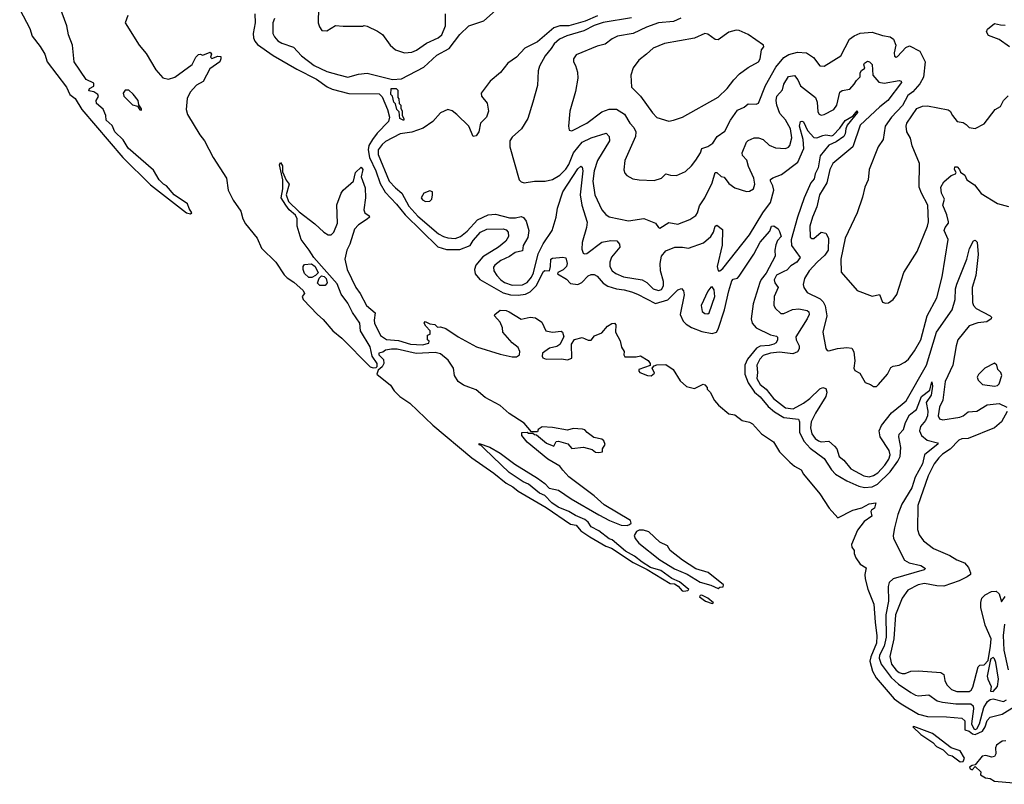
# Model space of a CAD drawing. Extents: x 1552033 to 1694788, y 811965 to 917215.
# Tile 1 of 256: x 1579419 to 1586010, y 812661 to 817776. Entities that reach past the tile are written whole.
import ezdxf

# ---------------------------------------------------------------- set-up
doc = ezdxf.new("R2010")
doc.units = 0

msp = doc.modelspace()

# ---------------------------------------------------------------- linework, layer by layer
at = {"layer": '0CON20XD'}
for points in [[(1579419.3, 817845), (1579486.4, 817716.4), (1579502.8, 817665), (1579556.5, 817596.5), (1579588, 817545), (1579604.1, 817495), (1579733.4, 817325), (1579755, 817275.4), (1579790.1, 817250.1), (1579835.3, 817175), (1580110.5, 816855), (1580295, 816671.6), (1580536.7, 816485), (1580562.5, 816477.5), (1580572.5, 816485), (1580553.3, 816513.3), (1580542.5, 816545), (1580452.5, 816605), (1580402.5, 816665), (1580382.5, 816675), (1580353.3, 816705), (1580315, 816770), (1580145, 816916.2), (1580111.7, 816971.7), (1580056.9, 817025), (1580037.8, 817067.8), (1579998.8, 817105), (1579995.8, 817135), (1579978.6, 817178.6), (1579932.5, 817215), (1579931.2, 817235), (1579946.7, 817263.3), (1579942.5, 817275), (1579915, 817293.3), (1579881.2, 817301.2), (1579887.5, 817315), (1579915, 817332.5), (1579915, 817352.5), (1579865, 817376.7), (1579784.1, 817494.1), (1579773.3, 817605), (1579746.7, 817675), (1579734.2, 817735), (1579666.2, 817925)], [(1581125.4, 817785), (1581113.3, 817755), (1581114.7, 817685), (1581125, 817661.9), (1581147.5, 817635), (1581175, 817618.7), (1581251.9, 817591.9), (1581305, 817535.3), (1581389.7, 817469.7), (1581475, 817429.8), (1581555, 817406.7), (1581615, 817391.5), (1581688.1, 817411.9), (1581745, 817417.9), (1581915, 817375.7), (1581975, 817380.4), (1582125, 817459.3), (1582211.6, 817538.4), (1582295, 817584), (1582365, 817676.2), (1582424.7, 817735.3), (1582525, 817768.8), (1582605, 817837.5)], [(1581418.8, 817855), (1581416.2, 817755), (1581425, 817727.5), (1581442.5, 817705), (1581475, 817702.5), (1581533.6, 817736.4), (1581583.6, 817733.6), (1581715, 817732.5), (1581725, 817737.5), (1581745, 817732.5), (1581815, 817700), (1581847.7, 817677.7), (1581898.8, 817605), (1581934.3, 817574.3), (1581994.2, 817554.2), (1582045, 817558), (1582075, 817572), (1582141.3, 817618.7), (1582220.8, 817655), (1582245.5, 817675), (1582270, 817735), (1582269.2, 817815)], [(1580144.2, 817805), (1580125.8, 817755), (1580218.1, 817605), (1580265, 817549.2), (1580330.9, 817440.9), (1580377.9, 817387.9), (1580415, 817377.8), (1580458.7, 817391.3), (1580574.2, 817475.8), (1580598.8, 817525), (1580615, 817543.3), (1580626.7, 817546.7), (1580645, 817540), (1580695, 817560), (1580703.3, 817545), (1580697.5, 817525), (1580705, 817517.5), (1580745, 817532.5), (1580765, 817530), (1580766.7, 817515), (1580758.8, 817495), (1580692.8, 817447.2), (1580646.9, 817363.1), (1580602.1, 817337.9), (1580559.6, 817290.4), (1580540.5, 817249.5), (1580534.3, 817175.8), (1580542.9, 817142.9), (1580625.3, 817005.3), (1580656.5, 816965), (1580714.5, 816855), (1580802.5, 816715), (1580815, 816636.7), (1580848.3, 816568.3), (1580900, 816495), (1580913.1, 816445), (1580930.1, 816410.1), (1581007.7, 816315), (1581038.5, 816248.5), (1581134.4, 816155), (1581189.6, 816069.6), (1581208.6, 816048.6), (1581255, 816020.4), (1581316.9, 815965), (1581326.7, 815945), (1581310.8, 815925), (1581316.9, 815905), (1581413.2, 815803.2), (1581450.3, 815770.3), (1581515.3, 815695), (1581576.2, 815646.2), (1581765, 815454.8), (1581785, 815446.7), (1581805, 815448.5), (1581812.9, 815457.1), (1581813.1, 815475), (1581777.5, 815525), (1581765, 815588.1), (1581699.7, 815695), (1581695, 815745.6), (1581647.5, 815817.5), (1581615, 815880.8), (1581570.6, 815940.6), (1581545, 816010), (1581387.5, 816185), (1581357.5, 816235), (1581303.8, 816305), (1581277.5, 816395), (1581277.5, 816445), (1581265, 816467.5), (1581222.5, 816505), (1581200, 816535), (1581170, 816585), (1581180, 816645), (1581181.2, 816705), (1581157.5, 816805), (1581165, 816820), (1581179.3, 816799.3), (1581178.3, 816758.3), (1581202.5, 816702.5), (1581223.3, 816675), (1581203.8, 816605), (1581219.5, 816559.5), (1581290.9, 816490.9), (1581395, 816410.8), (1581455, 816355.7), (1581485, 816337.1), (1581505, 816337.5), (1581521.9, 816355), (1581545.5, 816415), (1581543, 816537), (1581570, 816615), (1581583.8, 816635), (1581653.6, 816696.4), (1581668, 816755), (1581705, 816790), (1581716.4, 816773.6), (1581704.1, 816724.1), (1581731.7, 816651.7), (1581734.3, 816585), (1581723.8, 816505), (1581730, 816485), (1581757.5, 816465), (1581760, 816455), (1581745, 816441.2), (1581687.2, 816402.8), (1581659.2, 816375), (1581629.2, 816275), (1581608, 816235), (1581595.9, 816174.1), (1581611.3, 816105), (1581668.9, 815985), (1581697.8, 815945), (1581740.9, 815865), (1581798.1, 815815), (1581791.1, 815765), (1581793.9, 815745), (1581833.7, 815663.7), (1581875, 815636.4), (1581955, 815629.4), (1582035, 815604.6), (1582115, 815602), (1582157, 815613), (1582160, 815625), (1582150, 815635), (1582150, 815665), (1582167, 815673), (1582167.5, 815695), (1582137.5, 815725), (1582127.5, 815745), (1582133, 815757), (1582165, 815742.5), (1582197, 815737), (1582215, 815720), (1582235, 815722.5), (1582270.7, 815710.7), (1582355, 815653.8), (1582477.6, 815587.6), (1582635, 815538.6), (1582715, 815521.5), (1582745, 815521.1), (1582764.3, 815535), (1582766.2, 815556.2), (1582755, 815584), (1582716.7, 815615), (1582653.3, 815685), (1582650, 815715), (1582635, 815752.5), (1582597.5, 815795), (1582600, 815805), (1582635, 815832.5), (1582675, 815830), (1582695, 815822), (1582775, 815772.5), (1582835, 815786.2), (1582871.7, 815781.7), (1582915, 815752.5), (1582940, 815695), (1582985, 815686.7), (1583043, 815693), (1583052.5, 815685), (1583062.5, 815655), (1583035, 815602.5), (1583015, 815590), (1582965, 815578.8), (1582918.8, 815545), (1582916.2, 815525), (1582921.2, 815515), (1582944.1, 815504.1), (1583045, 815508), (1583085, 815501.2), (1583115, 815512.5), (1583112.5, 815605), (1583133.6, 815636.4), (1583185, 815650), (1583225, 815632.5), (1583245, 815632.5), (1583267.7, 815662.3), (1583315, 815682), (1583353.6, 815726.4), (1583383.3, 815743.3)], [(1580993.2, 817815), (1580996.1, 817755), (1580981.4, 817685), (1580983.9, 817655), (1580993.2, 817633.2), (1581011.4, 817611.4), (1581115, 817536.4), (1581274.5, 817444.5), (1581405, 817378.6), (1581477.2, 817327.2), (1581511.8, 817311.8), (1581621.7, 817281.7), (1581825, 817281.1), (1581845, 817261.1), (1581880.3, 817175), (1581893.9, 817125), (1581888.2, 817095), (1581812.5, 817017.5), (1581780.2, 816975), (1581756.8, 816935), (1581751, 816905), (1581760.8, 816855), (1581802.3, 816765), (1581831.3, 816681.3), (1581865, 816621.9), (1581942.2, 816542.2), (1581999.7, 816469.7), (1582217.7, 816257.7), (1582275, 816238.6), (1582365, 816239.3), (1582435, 816265.8), (1582455, 816298.5), (1582503.8, 816355), (1582545, 816375.9), (1582655, 816377.1), (1582675, 816370), (1582689.5, 816355), (1582691.5, 816325), (1582673.3, 816295), (1582623.8, 816255), (1582520.4, 816189.6), (1582472.6, 816135), (1582462.6, 816105), (1582468.1, 816075), (1582498.8, 816038.8), (1582655, 815947.9), (1582705, 815935.8), (1582755, 815933.1), (1582805, 815940.4), (1582835.9, 815955), (1582875.3, 815994.7), (1582925, 816091.8), (1582935, 816098), (1582965, 816097.1), (1582973.1, 816125), (1582974.6, 816175), (1582985, 816180.9), (1583055, 816188.2), (1583075, 816184), (1583083.1, 816145), (1583078.5, 816125), (1583057, 816103), (1583021.3, 816085), (1583019.2, 816075), (1583079.9, 816039.9), (1583105, 816012.1), (1583155, 816004.7), (1583181, 816019), (1583225, 816062.3), (1583245, 816071.8), (1583265, 816072.5), (1583285, 816059.5), (1583325, 816014.5), (1583355, 815993.8), (1583415, 815974.7), (1583465, 815969.7), (1583515, 815955.8), (1583555, 815940.8), (1583675, 815877.5), (1583757.4, 815902.6), (1583825, 815970), (1583848.8, 815978.8), (1583863, 815963), (1583866.4, 815935), (1583839.1, 815805), (1583860.1, 815760.1), (1583879.4, 815739.4), (1583915, 815717.7), (1583985, 815691.3), (1584055, 815676.9), (1584084.3, 815685), (1584095, 815706.9), (1584137.4, 815835), (1584166.8, 815963.2), (1584185, 816029.4), (1584195, 816040.9), (1584223.9, 816046.1), (1584235, 816059.4), (1584333.3, 816206.7), (1584375, 816287.8), (1584439.6, 816360.4), (1584451.4, 816395), (1584467, 816397), (1584496.2, 816376.2), (1584505, 816360), (1584515.5, 816325), (1584491.3, 816298.7), (1584480.7, 816269.3), (1584474.4, 816234.4), (1584476.9, 816195), (1584415, 816080.3), (1584381.8, 816038.2), (1584372.8, 816017.2), (1584329.8, 815875), (1584314.7, 815775), (1584322.3, 815745), (1584348.9, 815715), (1584445, 815668.5), (1584485, 815660), (1584492.3, 815652.3), (1584492.5, 815635), (1584482.9, 815615), (1584466.9, 815605), (1584435, 815596), (1584375, 815591.2), (1584350.9, 815579.1), (1584290.2, 815505), (1584273.5, 815465), (1584273, 815405), (1584296, 815346), (1584337.5, 815285), (1584375, 815252.2), (1584429.1, 815189.1), (1584472.3, 815152.3), (1584535, 815113.9), (1584632.6, 815102.6), (1584638.4, 815085), (1584638.4, 815015), (1584671.1, 814955), (1584709.9, 814909.9), (1584805, 814840.7), (1584853.6, 814765), (1584880.9, 814735), (1584955, 814691.5), (1585035, 814654.8), (1585075, 814646.7), (1585125, 814650.4), (1585160.8, 814669.2), (1585245, 814750.5), (1585297.4, 814822.6), (1585311.6, 814855), (1585318.1, 814915), (1585304, 814985), (1585307.1, 815002.9), (1585335.2, 815034.8), (1585348.2, 815081.8), (1585375, 815132.7), (1585421.5, 815168.5), (1585455, 815255.4), (1585511.8, 815298.2), (1585525, 815352.5), (1585530, 815325), (1585519.7, 815265), (1585487.3, 815215), (1585497.1, 815157.1), (1585495.9, 815125), (1585481.7, 815095), (1585448.6, 815055), (1585442.7, 815025), (1585454.6, 814995), (1585492.8, 814962.8), (1585562.5, 814945), (1585568, 814938), (1585474.7, 814865), (1585462.8, 814805), (1585413.5, 814715), (1585391.6, 814645), (1585324.1, 814535), (1585297.8, 814465), (1585275.6, 814375.6), (1585265.7, 814325), (1585267.5, 814305), (1585341.2, 814161.2), (1585373.1, 814143.1), (1585451.2, 814125), (1585483.3, 814105), (1585472.5, 814095), (1585265, 814035.6), (1585238.2, 814011.8), (1585231.8, 813985), (1585235.5, 813885), (1585216.8, 813795), (1585219.4, 813645), (1585205.3, 813584.7), (1585175, 813525.3), (1585171.4, 813505), (1585186.5, 813465), (1585252.5, 813375), (1585301.1, 813331.1), (1585384.7, 813275), (1585415, 813257.1), (1585435, 813253.4), (1585505, 813259.1), (1585559.8, 813219.8), (1585595, 813209.4), (1585685, 813199.1), (1585785, 813199.6), (1585800.6, 813185), (1585804.2, 813165), (1585791.2, 813065), (1585805, 813031.5), (1585815, 813026.5), (1585825, 813031.1), (1585844.4, 813065), (1585873.5, 813175), (1585897.8, 813215), (1585915, 813227.8), (1585935, 813231.9), (1586005.1, 813214.9), (1586025, 813226)], [(1583287.7, 817802.3), (1583205, 817765.9), (1583095, 817734.4), (1583035, 817736.1), (1582995, 817722.9), (1582885, 817628.1), (1582799.7, 817585), (1582744, 817526), (1582685.7, 817485), (1582636.5, 817423.5), (1582567.3, 817365), (1582508.6, 817285), (1582510, 817265), (1582547.4, 817217.4), (1582556.2, 817165), (1582543.8, 817125), (1582504.6, 817085), (1582492.7, 817025), (1582475, 816998.6), (1582455, 816994), (1582425.2, 817065), (1582345, 817142.9), (1582315, 817167.5), (1582285, 817175.6), (1582235, 817153.3), (1582184.2, 817095.8), (1582119.5, 817050.5), (1582045, 817023.2), (1581965, 817013.2), (1581868.8, 816961.2), (1581845, 816940.6), (1581817.6, 816905), (1581817.9, 816875), (1581893.2, 816695), (1581935, 816650.7), (1581976.2, 816616.2), (1582025, 816529.5), (1582085, 816461.7), (1582223.4, 816343.4), (1582254.9, 816324.9), (1582285, 816315.9), (1582335, 816312.3), (1582370, 816325), (1582415, 816361.2), (1582483, 816437), (1582555, 816471.7), (1582605, 816474.4), (1582698.6, 816451.4), (1582738.7, 816451.3), (1582775, 816460), (1582792.1, 816452.1), (1582809, 816429), (1582828.1, 816365), (1582821, 816319), (1582790, 816265), (1582785, 816230), (1582735, 816219.4), (1582697.2, 816192.8), (1582639.1, 816165), (1582599.1, 816135), (1582589.7, 816120.3), (1582593.2, 816095), (1582613.1, 816065), (1582638.9, 816035), (1582665, 816017.1), (1582715, 815999.3), (1582785, 816001.7), (1582815, 816017.8), (1582845, 816053.1), (1582857.6, 816082.4), (1582889.8, 816210.2), (1582922.9, 816277.1), (1582983.3, 816365), (1583011, 816455), (1583019.5, 816515), (1583054.6, 816625.4), (1583155, 816777.5), (1583175, 816796.2), (1583185, 816788.8), (1583188.4, 816765), (1583171, 816605), (1583182.6, 816535), (1583217.5, 816422.5), (1583212.5, 816385), (1583183.4, 816285), (1583181.8, 816241.8), (1583190, 816215), (1583199.5, 816209.5), (1583215, 816213.1), (1583315, 816286.8), (1583375, 816299.1), (1583416.4, 816296.4), (1583434.3, 816275), (1583435.6, 816255), (1583381.4, 816188.6), (1583368.8, 816155), (1583370.2, 816125), (1583385.9, 816095.9), (1583408.9, 816078.9), (1583461.9, 816055), (1583585.2, 816035.2), (1583617.6, 816017.6), (1583660, 815975), (1583695, 815964), (1583715, 815972.1), (1583729.6, 815995), (1583729.2, 816025), (1583708.9, 816095), (1583705.7, 816144.3), (1583715.8, 816195), (1583745, 816229.2), (1583805, 816254.7), (1583855, 816255.4), (1583895, 816247.1), (1583995.9, 816284.1), (1584045, 816326.9), (1584063.8, 816355), (1584074.1, 816395.9), (1584085, 816402.5), (1584122.5, 816372.5), (1584122.2, 816267.8), (1584088.6, 816125), (1584095, 816096.7), (1584105, 816096.2), (1584125, 816112), (1584305, 816336.2), (1584392.6, 816485), (1584445, 816553.6), (1584468, 816635), (1584461.5, 816665), (1584444.1, 816695), (1584445, 816707.1), (1584460.8, 816719.2), (1584518.4, 816741.6), (1584627.8, 816822.2), (1584668.5, 816915), (1584662.9, 816975), (1584639, 817065), (1584645, 817095.6), (1584655, 817098.2), (1584665, 817092.3), (1584692.7, 817035), (1584735, 816988.7), (1584755, 816985.3), (1584795, 817001.7), (1584815.7, 817005.7), (1584855, 816999.1), (1584865, 817004.5), (1584908.8, 817051.2), (1584945, 817102.5), (1584997.1, 817132.9), (1585025, 817166.9), (1585027.1, 817155), (1584958.8, 817071.2), (1584948, 817045), (1584945, 817012.9), (1584935.2, 816995), (1584885, 816960.2), (1584835, 816935.9), (1584777, 816865), (1584762.9, 816785), (1584744.3, 816745), (1584737.3, 816712.7), (1584715.5, 816684.5), (1584669.1, 816585), (1584625, 816455.6), (1584582.7, 816302.8), (1584586.4, 816265), (1584642.5, 816185), (1584620.6, 816155), (1584581.1, 816128.9), (1584555, 816101.2), (1584535, 816092.5), (1584485, 816066.2), (1584469.2, 816035), (1584473.3, 816015), (1584496.7, 815985), (1584469.5, 815925), (1584467.1, 815867.1), (1584475, 815846), (1584515, 815810.5), (1584535, 815810.4), (1584592.6, 815837.4), (1584635, 815842.2), (1584690.3, 815830.3), (1584700.8, 815820.8), (1584702.7, 815805), (1584690, 815775), (1584615.4, 815655), (1584616.2, 815635), (1584636.1, 815593.9), (1584636.1, 815575), (1584625.2, 815554.8), (1584595, 815541), (1584505, 815551), (1584445, 815546.1), (1584395, 815529.2), (1584373.1, 815505), (1584352.3, 815465), (1584358.8, 815415), (1584354.4, 815375), (1584375, 815336.7), (1584414.7, 815305), (1584465, 815242.2), (1584545, 815180.3), (1584596.5, 815173.5), (1584665, 815211.5), (1584708.5, 815241.5), (1584775, 815306.9), (1584795, 815315.8), (1584815, 815308.8), (1584822.2, 815285), (1584814.6, 815255), (1584745, 815144.6), (1584715.9, 815085), (1584711.5, 815045), (1584722.5, 815005), (1584743, 814975), (1584765, 814957.7), (1584785, 814952.1), (1584835, 814957.3), (1584873.7, 814923.7), (1584888.2, 814905), (1584905, 814854.3), (1584935, 814828.9), (1584982, 814772), (1585069.4, 814725), (1585105, 814718.3), (1585135, 814726.3), (1585162.9, 814745), (1585209.8, 814795), (1585236.5, 814835), (1585244.8, 814865), (1585239.3, 814895), (1585179.6, 814985), (1585171.3, 815025), (1585187.9, 815062.1), (1585254, 815145), (1585326.2, 815203.8)], [(1583515, 817789.7), (1583325, 817757.2), (1583265, 817736.8), (1583195, 817700.7), (1583081.7, 817668.3), (1583033.3, 817646.7), (1582996.3, 817613.7), (1582977.4, 817582.6), (1582935.5, 817535), (1582898.9, 817465), (1582890.6, 817435), (1582884.3, 817335), (1582854.4, 817225.6)], [(1583845, 817786.3), (1583795, 817763.7), (1583694, 817755), (1583615, 817727.1), (1583525, 817684.1), (1583421.2, 817665), (1583385, 817648.2), (1583337.9, 817612.1), (1583285, 817598.5), (1583145, 817542), (1583126, 817515), (1583126.2, 817495), (1583139.2, 817469.2), (1583152.5, 817425), (1583155.7, 817384.3), (1583138.6, 817295), (1583101.9, 817165), (1583092, 817065), (1583097, 817037), (1583115, 817033.8), (1583215, 817084.5), (1583315, 817160.9), (1583365, 817177.7), (1583415, 817177.7), (1583467.3, 817145), (1583503.5, 817085), (1583531.1, 817055), (1583544.4, 817025), (1583541.5, 816995), (1583470.6, 816835), (1583462.3, 816772.3), (1583469.3, 816749.3), (1583482.5, 816735), (1583522.7, 816712.7), (1583565, 816704), (1583665, 816700), (1583714.5, 816715.5), (1583745, 816745.5), (1583775, 816735.7), (1583815, 816732.9), (1583875, 816761.4), (1583915, 816798), (1583945, 816835.8), (1583975.7, 816885), (1583985.8, 816915), (1584025, 816927.8), (1584059.9, 816950.1), (1584087.8, 816995), (1584139.4, 817030.6), (1584178, 817105), (1584225, 817171.2), (1584268.8, 817191.2), (1584295, 817212.9), (1584348.8, 817211.2), (1584365, 817218.8), (1584412.2, 817335), (1584481.5, 817458.5), (1584535, 817524), (1584567.4, 817542.6), (1584625, 817558.8), (1584685, 817555.6), (1584732.6, 817522.6), (1584775, 817466.7), (1584805, 817466.2), (1584916.6, 817533.4), (1584972.7, 817645), (1585005, 817668.2), (1585044.1, 817685.9), (1585125, 817693.6), (1585195, 817670.9), (1585245, 817662.5), (1585268.6, 817645), (1585283.3, 817605), (1585271.9, 817555), (1585275, 817533.3), (1585285, 817526.7), (1585295, 817530), (1585349.7, 817590.3), (1585375, 817600.8), (1585444.7, 817564.7), (1585480.9, 817495), (1585468.1, 817391.9), (1585445, 817346.9), (1585397.3, 817292.7), (1585365, 817268.1), (1585328.8, 817201.2), (1585254.4, 817125), (1585212.9, 817065), (1585200, 816975), (1585165, 816925.8), (1585105.7, 816775), (1585097.5, 816705), (1585075.6, 816655), (1585060.7, 816589.3), (1585024.5, 816485), (1584945.4, 816315), (1584914.6, 816175), (1584917.7, 816087.7), (1585024.2, 815964.2), (1585125, 815926.2), (1585175, 815938.8), (1585195, 815887.5), (1585215, 815880), (1585235, 815882.5)], [(1586045.6, 817595), (1585975, 817643.3), (1585905, 817670.4), (1585891.1, 817695), (1585897.3, 817712.7), (1585945, 817751.8), (1585985, 817740.8), (1586015, 817740.3)], [(1583765, 817098), (1583795, 817104), (1583855.5, 817124.5), (1584095, 817257.5), (1584155.6, 817315), (1584198.5, 817375), (1584236.6, 817413.4), (1584295, 817457.5), (1584363.8, 817495), (1584375.8, 817515), (1584384.7, 817575.3), (1584400.8, 817595), (1584398, 817605), (1584295, 817677.5), (1584235, 817704.3), (1584215, 817705.6), (1584165, 817693.3), (1584095, 817641.9), (1584075, 817643.3), (1584025, 817679.4), (1584005, 817684.3), (1583935, 817651.9), (1583735, 817617.5), (1583660, 817585), (1583615, 817545.8), (1583562.5, 817505), (1583525, 817453.3), (1583510.8, 817405), (1583514.2, 817325), (1583574.6, 817264.6), (1583655, 817154), (1583685, 817122.5), (1583765, 817098)], [(1582854.4, 817225.6), (1582820.8, 817115), (1582777.5, 817045), (1582715, 816991.2), (1582700.8, 816965), (1582700, 816925), (1582762, 816705), (1582775, 816692), (1582795, 816685.8), (1582864.4, 816695.6), (1582935.9, 816695.9), (1582985, 816706.7), (1583035, 816736.9), (1583075, 816776.2), (1583095, 816807.3), (1583125.6, 816885), (1583184.1, 816955.9), (1583245, 816987), (1583345, 817016.7), (1583365.3, 816995.3), (1583368.2, 816965), (1583286.4, 816835), (1583265.3, 816765.3), (1583256.4, 816695), (1583269.4, 816605), (1583315.6, 816505), (1583342, 816472), (1583365, 816456.7), (1583495, 816431.2), (1583596.6, 816446.6), (1583675, 816416), (1583695, 816386.7), (1583705, 816381.2), (1583765, 816420), (1583825, 816409.2), (1583905, 816438.6), (1583945, 816465.8), (1583956.2, 816485), (1583968.5, 816531.5), (1584005, 816584.4), (1584055, 816684), (1584075, 816752.9), (1584085, 816754.5), (1584115, 816727.8), (1584135, 816721.9), (1584165, 816680.8), (1584205, 816651.2), (1584285, 816626.2), (1584305, 816628.8), (1584330, 816645), (1584340, 816675), (1584333.5, 816715), (1584298, 816795), (1584286.9, 816836.9), (1584257.9, 816867.9), (1584255.5, 816884.5), (1584283.3, 816956.7), (1584295, 816968.6), (1584335, 816985.7), (1584364.4, 816985.6), (1584395, 816975.3), (1584436.9, 816936.9), (1584478.2, 816918.2), (1584545, 816914.6), (1584565, 816923.8), (1584573.4, 816935), (1584588.5, 816985), (1584577.7, 817045), (1584545.8, 817105.8), (1584508, 817148), (1584486.2, 817205), (1584482.3, 817235), (1584486.7, 817265), (1584524, 817306), (1584535, 817345.6), (1584565, 817397.3), (1584605, 817402.2), (1584626.9, 817375), (1584644.5, 817334.5), (1584745, 817256.5), (1584757.1, 817225), (1584760.9, 817160.9), (1584770.5, 817145), (1584785, 817138), (1584805, 817141.6), (1584869.1, 817175), (1584888.5, 817205), (1584909.5, 817290.5), (1584925, 817302.5), (1584975, 817310.5), (1585005, 817344.3), (1585019.5, 817370.5), (1585044.6, 817395), (1585045, 817421.2), (1585053.6, 817436.4), (1585077, 817453), (1585069.2, 817475), (1585073.1, 817485), (1585095, 817498.2), (1585107.5, 817495), (1585125, 817475.8), (1585130, 817405), (1585169, 817359), (1585205, 817352.6), (1585305, 817369.5), (1585320, 817365), (1585321.1, 817355), (1585230, 817235), (1585176.5, 817193.5), (1585045, 817069.6), (1584996.3, 816925), (1584862.1, 816815), (1584842.5, 816775), (1584821.8, 816685), (1584773.2, 816605), (1584754.1, 816525), (1584724.8, 816455.2), (1584708.8, 816395), (1584711.1, 816321.1), (1584722.5, 816312.5), (1584735, 816313.5), (1584785, 816353.9), (1584815, 816349.2), (1584833.1, 816315), (1584831, 816235), (1584809.1, 816200.9), (1584756.6, 816155), (1584702.5, 816095), (1584672.2, 816045), (1584664.4, 816005), (1584668.1, 815985), (1584690.9, 815950.9), (1584777.7, 815907.7), (1584797.9, 815887.9), (1584811.8, 815861.8), (1584822.8, 815795), (1584794.5, 815685), (1584815, 815577.5), (1584824, 815564), (1584835, 815561.2), (1584893.7, 815576.3), (1584955, 815583.3), (1584988.7, 815578.7), (1585003.4, 815553.4), (1585009.4, 815495), (1585003.3, 815445), (1585009.2, 815429.2), (1585041.7, 815411.7), (1585079.3, 815349.3), (1585115, 815336.7), (1585135, 815322.5), (1585155, 815323.3), (1585167.5, 815335), (1585228, 815405), (1585249.9, 815450.1), (1585265, 815458), (1585306, 815464), (1585345, 815484.4), (1585368.9, 815505), (1585409.4, 815560.6), (1585450.3, 815635), (1585494.1, 815795), (1585558.8, 815915), (1585593.8, 816055), (1585634.2, 816305), (1585608.1, 816365), (1585613.4, 816385), (1585635.3, 816414.7), (1585635.3, 816425), (1585625, 816470), (1585597.3, 816535), (1585609.5, 816575), (1585588.9, 816615), (1585585.5, 816655), (1585605, 816690.8), (1585655, 816733.8), (1585682.5, 816745), (1585687.5, 816755), (1585676, 816775), (1585678.3, 816791.7), (1585695, 816790.8), (1585710.8, 816775), (1585716.1, 816756.1), (1585745.6, 816735.6), (1585760, 816705), (1585811.1, 816671.1), (1585855, 816612.7), (1585965, 816545.7), (1586037.4, 816527.4)], [(1580235, 817170), (1580235, 817180), (1580216.7, 817206.7), (1580212, 817235), (1580177.9, 817277.9), (1580150, 817305), (1580125, 817304), (1580112, 817285), (1580116.2, 817265), (1580175, 817206), (1580207.5, 817197.5), (1580223.6, 817173.6), (1580235, 817170)], [(1581985, 817104.3), (1581964.4, 817115), (1581960, 817160), (1581944.4, 817175), (1581934.4, 817214.4), (1581924.4, 817225), (1581913.8, 817263.8), (1581903.1, 817275), (1581905, 817316.4), (1581940, 817315), (1581950, 817305), (1581950, 817255), (1581957, 817247), (1581960, 817215), (1581970, 817205), (1581970, 817185), (1581980, 817165), (1581980, 817135), (1581990, 817115), (1581990, 817105), (1581985, 817104.3)], [(1585235, 815882.5), (1585265.9, 815904.1), (1585291.2, 815938.8), (1585337.1, 816085), (1585425.8, 816225), (1585495.4, 816394.6), (1585501.8, 816425), (1585497.2, 816535), (1585454.6, 816615), (1585440.6, 816655), (1585443.1, 816815), (1585392.3, 816932.3), (1585382.6, 816982.6), (1585357.8, 817025), (1585353.3, 817065), (1585358, 817085), (1585425, 817182.5), (1585462.4, 817197.6), (1585495, 817199.4), (1585634.3, 817174.3), (1585648, 817165), (1585662, 817135), (1585695, 817096), (1585735, 817088.6), (1585754, 817074), (1585775, 817054.3), (1585815, 817049.4), (1585875, 817079.4), (1585947.5, 817175), (1585985, 817196.2), (1586003.8, 817235), (1586035, 817266.2)], [(1582135, 816560), (1582165, 816562.5), (1582177.5, 816575), (1582183.3, 816605), (1582182.5, 816625), (1582165, 816631.2), (1582125, 816616), (1582106.2, 816585), (1582115, 816571.2), (1582135, 816560)], [(1585326.2, 815203.8), (1585353.8, 815226.2), (1585488.1, 815465), (1585554.8, 815685.2), (1585660.2, 815835), (1585680.4, 815905), (1585682.6, 815975), (1585692.3, 816007.7), (1585759.5, 816175), (1585776.9, 816245), (1585803.7, 816296.3), (1585815, 816301.2), (1585827.4, 816287.4), (1585835.3, 816205.3), (1585819, 816065), (1585794.7, 815985), (1585796, 815885), (1585803.2, 815863.2), (1585820.5, 815845), (1585914, 815795), (1585924, 815785), (1585922.5, 815775), (1585893.8, 815755), (1585832.9, 815747.1), (1585775, 815728.2), (1585699.7, 815635), (1585687.1, 815595), (1585665.3, 815465), (1585614.8, 815355), (1585598.9, 815231.1), (1585575, 815184), (1585567.3, 815125), (1585576.4, 815106.4), (1585598.2, 815098.2), (1585712, 815118), (1585734.6, 815125.4), (1585767.7, 815152.3), (1585825, 815156.9), (1585895, 815200), (1585975, 815209.2), (1586026.7, 815185)], [(1581375, 816052.5), (1581355, 816052.5), (1581325, 816077.5), (1581316.7, 816105), (1581317.5, 816125), (1581325, 816137.5), (1581373, 816143), (1581397.5, 816125), (1581417, 816083), (1581400, 816065), (1581375, 816052.5)], [(1581465, 815997.5), (1581428.3, 815998.3), (1581413, 816013), (1581423, 816047), (1581438.3, 816061.7), (1581458.3, 816058.3), (1581470, 816045), (1581476.7, 816015), (1581465, 815997.5)], [(1584025, 815807.5), (1584035, 815816), (1584072.1, 815925), (1584068.3, 815968.3), (1584055, 815990), (1584045, 815987.5), (1584025, 815960), (1583980.9, 815865), (1583987.5, 815825), (1584005, 815810.4), (1584025, 815807.5)], [(1583383.3, 815743.3), (1583400, 815745), (1583410, 815735), (1583408.1, 815685), (1583437.7, 815627.7), (1583446.7, 815585), (1583466.4, 815556.4), (1583463.3, 815535), (1583470.7, 815520.7), (1583545, 815520), (1583575, 815526.7), (1583626.1, 815496.1), (1583640, 815475), (1583638.3, 815461.7), (1583563.6, 815436.4), (1583562.5, 815425), (1583570, 815415), (1583622.5, 815395), (1583647.1, 815392.9), (1583669.3, 815410.7), (1583652.5, 815445), (1583665, 815460), (1583683.3, 815466.7), (1583745, 815468.8), (1583793.8, 815435), (1583840.9, 815360.9), (1583883, 815323), (1583935, 815309.2), (1583995, 815337.5), (1584005, 815332.5), (1584020, 815315), (1584020, 815305), (1584040, 815285), (1584069.1, 815229.1), (1584097.4, 815197.4), (1584165, 815140), (1584205, 815132.9), (1584255, 815095.6), (1584305, 815084.4), (1584325, 815071.9), (1584385, 815005.7), (1584465, 814951.2), (1584504.3, 814885), (1584573.1, 814815), (1584605, 814788.6), (1584649.2, 814765), (1584665.4, 814735.4), (1584774.1, 814604.1), (1584837.5, 814507.5), (1584895, 814443.8), (1584995, 814495.5), (1585055, 814510), (1585105, 814537.1), (1585150, 814545), (1585140.7, 814509.3), (1585120, 814495), (1585116.7, 814485), (1585123.3, 814455), (1585071.7, 814418.3), (1585028, 814362), (1584985.9, 814265), (1584988.3, 814248.3), (1585004.3, 814225), (1585004.3, 814205), (1585015.4, 814175.4), (1585045, 814133.8), (1585085, 814110), (1585075.5, 814065), (1585078.8, 814035), (1585097.3, 813967.3), (1585137.5, 813865), (1585146.1, 813746.1), (1585157.2, 813655), (1585154, 813605), (1585116, 813514), (1585109.6, 813485), (1585127.5, 813417.5), (1585152.1, 813372.1), (1585273, 813233), (1585318.9, 813198.9), (1585435, 813130.8), (1585495, 813113.8), (1585622.1, 813112.1), (1585725, 813102.9), (1585745.3, 813085), (1585746, 813025), (1585775, 813017.3), (1585797.6, 812997.6), (1585815, 812994.7), (1585863.1, 813016.9), (1585881.1, 813045), (1585895, 813086.9), (1585915, 813108.9), (1585995, 813130), (1586077.6, 813182.4)], [(1583865, 813953.8), (1583892.5, 813957.5), (1583897.5, 813965), (1583835.8, 814015.8), (1583785, 814038), (1583711.5, 814091.5), (1583641.3, 814111.3), (1583585, 814146), (1583535, 814186), (1583475, 814221.2), (1583385, 814296.2), (1583365, 814303.3), (1583295, 814356.7), (1583245, 814383.8), (1583223.3, 814415), (1583202.1, 814432.1), (1583138.7, 814458.7), (1583095, 814486.2), (1583023.3, 814515), (1582982, 814545), (1582935, 814592.5), (1582898.3, 814608.3), (1582825, 814668), (1582788.8, 814685), (1582695, 814747.1), (1582530, 814905), (1582508.3, 814928.3), (1582495, 814932.5), (1582495, 814940), (1582567, 814917), (1582635, 814875.8), (1582733.6, 814803.6), (1582885, 814710), (1582935, 814674.3), (1582962.2, 814642.2), (1583025, 814628.1), (1583109.8, 814569.8), (1583295, 814464.2), (1583367.5, 814425), (1583445, 814393.8), (1583485, 814392.5), (1583501.7, 814398.3), (1583511.7, 814408.3), (1583507.5, 814425), (1583330.9, 814530.9), (1583265, 814590), (1583095, 814718.8), (1583055, 814763.3), (1583035, 814790), (1582953.3, 814835), (1582815, 814950), (1582780, 814995), (1582780, 815015), (1582815, 815017.5), (1582825, 815010), (1582855, 815010), (1582865, 815000), (1582878.3, 814998.3), (1582945, 814942.5), (1582995, 814922.5), (1583010, 814955), (1583025, 814957.5), (1583088.3, 814938.3), (1583115, 814907.5), (1583193, 814917), (1583251.7, 814901.7), (1583273.3, 814883.3), (1583295, 814880), (1583320, 814885), (1583320, 814905), (1583337.5, 814935), (1583329.3, 814959.3), (1583315, 814970), (1583261.7, 814981.7), (1583216.7, 815015), (1583202.9, 815032.9), (1583187, 815037), (1583125, 815042), (1583085, 815030), (1582985, 815048.8), (1582917, 815053), (1582890, 815035), (1582885, 815020), (1582845, 815020), (1582796.4, 815076.4), (1582695, 815141.2), (1582636.1, 815196.1), (1582535, 815248.8), (1582475, 815300), (1582425, 815318), (1582390.5, 815330.5), (1582353.3, 815355), (1582330, 815395), (1582322.5, 815445), (1582287.7, 815497.7), (1582235, 815541.2), (1582199.5, 815549.5), (1582073.7, 815543.7), (1581945, 815572.5), (1581906.9, 815573.1), (1581867.5, 815565), (1581849.1, 815550.9), (1581823.3, 815545), (1581822.5, 815535), (1581853.9, 815503.9), (1581857.7, 815475), (1581846.4, 815453.7), (1581817.9, 815432.1), (1581810, 815405), (1581901.1, 815331.1), (1581925, 815293.8), (1581964.6, 815255), (1582029.9, 815209.9), (1582185, 815064.2), (1582445.4, 814845), (1582592, 814742), (1582675.4, 814675), (1582720.4, 814650.4), (1582755, 814622.9), (1582942.5, 814512.5), (1583105, 814401.1), (1583145, 814394.5), (1583175, 814355.9), (1583235, 814316.9), (1583341.5, 814255), (1583380.7, 814240.7), (1583525.6, 814145), (1583618.3, 814098.3), (1583772.2, 814005), (1583803, 814003), (1583825.7, 813985.7), (1583853.8, 813955), (1583865, 813953.8)], [(1585945, 815323.8), (1585965, 815330), (1585975, 815340.8), (1585992.9, 815395), (1585985.6, 815415.6), (1585966, 815435), (1585960, 815465), (1585945, 815477.5), (1585878.8, 815445), (1585837.7, 815402.3), (1585828.8, 815385), (1585834.2, 815364.2), (1585863.8, 815335), (1585945, 815323.8)], [(1586028, 815155), (1585990, 815085), (1585944.6, 815045.4), (1585768.8, 814975), (1585725, 814972.5), (1585706.1, 814963.9), (1585647.2, 814902.8), (1585595, 814868.9), (1585571.2, 814845), (1585541.2, 814805), (1585499.5, 814725), (1585431.8, 814525), (1585429.4, 814365), (1585439.3, 814329.3), (1585468.7, 814288.7), (1585535, 814239.1), (1585645, 814192.5), (1585691.9, 814161.9), (1585743.5, 814143.5), (1585770.7, 814110.7), (1585784, 814075), (1585783.3, 814065), (1585761.9, 814048.1), (1585707.9, 814022.1), (1585605, 813987.2), (1585557.8, 813987.8), (1585475, 814004.2), (1585433.9, 813996.1), (1585365, 813960), (1585325, 813907.1), (1585280.4, 813795), (1585269.7, 813635), (1585243.3, 813515), (1585254.4, 813465), (1585285, 813423.9), (1585305, 813407.7), (1585325, 813401.8), (1585346.8, 813403.2), (1585385, 813418), (1585435, 813420.6), (1585585, 813409.4), (1585604.3, 813395), (1585611.9, 813355), (1585625, 813326), (1585655.3, 813295.3), (1585692.1, 813282.1), (1585775, 813281.2), (1585788.9, 813291.1), (1585799.9, 813310.1), (1585835, 813446.7), (1585845, 813456.9), (1585875, 813459.1), (1585900.8, 813489.2), (1585916.8, 813585), (1585922.7, 813635), (1585881.9, 813725), (1585852.8, 813842.8), (1585852.5, 813877.5), (1585859.3, 813905), (1585881.2, 813928.8), (1585925, 813951.8), (1585955, 813953.4), (1585976.4, 813935), (1585990.8, 813880.8), (1586015, 813917.1)], [(1584095, 813970), (1584105, 813980), (1584128.3, 813981.7), (1584130, 813995), (1584027.3, 814077.3), (1583945, 814103.3), (1583855, 814160), (1583773.8, 814225), (1583755, 814256.7), (1583705, 814280), (1583630.7, 814350.7), (1583595, 814360), (1583565, 814360), (1583547, 814353), (1583532.5, 814325), (1583540, 814305), (1583564.4, 814274.4), (1583703.4, 814163.4), (1583802.9, 814102.9), (1583887.7, 814067.7), (1583975, 814013.3), (1584045, 813992.5), (1584095, 813970)], [(1584055, 813871.2), (1584062.5, 813875), (1584025.7, 813905.7), (1583985, 813925.8), (1583973.3, 813925), (1583970, 813915), (1584009.2, 813885), (1584055, 813871.2)], [(1586037.7, 813427.7), (1586008.8, 813558.8), (1586004.7, 813655.3), (1586012.2, 813732.2)], [(1585935, 813282.2), (1585964.3, 813315.7), (1585972, 813365), (1585953, 813475), (1585945, 813500.6), (1585935, 813508.9), (1585920.4, 813499.6), (1585914.3, 813485.7), (1585895.9, 813385), (1585898.7, 813365), (1585922.2, 813315), (1585918, 813285), (1585935, 813282.2)], [(1585715, 812811.6), (1585735, 812812.5), (1585744.3, 812835), (1585715, 812883.8), (1585655, 812904.2), (1585529.7, 812999.7), (1585405, 813048), (1585397.5, 813045), (1585450, 812995), (1585531.2, 812941.2), (1585555, 812913.2), (1585600.7, 812890.7), (1585635, 812857.4), (1585660.9, 812850.9), (1585715, 812811.6)], [(1586019.3, 812950.7), (1585995, 812948.8), (1585958.3, 812921.7), (1585951.2, 812905), (1585953.3, 812865), (1585945, 812847.5), (1585927, 812843), (1585885, 812853.8), (1585861.7, 812848.3), (1585815, 812790), (1585795, 812787.5), (1585777.5, 812775), (1585780.8, 812765), (1585795, 812757.5), (1585815, 812780), (1585852.5, 812745), (1585850, 812725), (1585883.8, 812705), (1585915, 812700), (1585945, 812682.2), (1586175, 812660.8)]]:
    msp.add_lwpolyline(points, dxfattribs=at)

doc.saveas('drawing.dxf')
